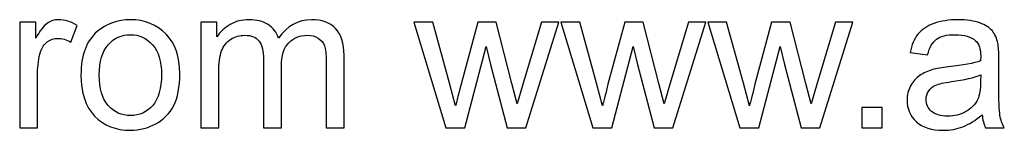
# Model space of a CAD drawing. Header units: millimetres. Extents: x -887 to 979, y -283 to 348.
# Tile 9 of 28: x -192 to 51, y -283 to -256. Entities that reach past the tile are written whole.
import ezdxf

# ---------------------------------------------------------------- set-up
doc = ezdxf.new("R2010")
doc.units = ezdxf.units.MM
doc.header["$MEASUREMENT"] = 0
doc.layers.add('layer 1', color=7, linetype='Continuous')

msp = doc.modelspace()

# ---------------------------------------------------------------- linework, layer by layer
at = {"layer": 'layer 1', "color": 250}
for points, knots in [([(-191.9791, -282.5294), (-191.9791, -282.5294), (-191.9791, -256.4396), (-191.9791, -256.4396), (-191.9791, -256.4396), (-191.9791, -256.4396), (-188.0078, -256.4396), (-188.0078, -256.4396), (-188.0078, -256.4396), (-188.0078, -256.4396), (-188.0078, -260.436), (-188.0078, -260.436), (-188.0078, -260.436), (-186.9941, -258.5845), (-186.0557, -257.3612), (-185.1927, -256.7748), (-185.1927, -256.7748), (-184.3298, -256.1799), (-183.383, -255.8867), (-182.3525, -255.8867), (-182.3525, -255.8867), (-180.8612, -255.8867), (-179.3447, -256.3559), (-177.8032, -257.2858), (-177.8032, -257.2858), (-177.8032, -257.2858), (-179.3783, -261.366), (-179.3783, -261.366), (-179.3783, -261.366), (-180.4507, -260.7628), (-181.5231, -260.4612), (-182.5955, -260.4612), (-182.5955, -260.4612), (-183.559, -260.4612), (-184.4219, -260.7544), (-185.1844, -261.3325), (-185.1844, -261.3325), (-185.9468, -261.9106), (-186.4914, -262.7149), (-186.8181, -263.7454), (-186.8181, -263.7454), (-187.3124, -265.3122), (-187.5554, -267.0297), (-187.5554, -268.898), (-187.5554, -268.898), (-187.5554, -268.898), (-187.5554, -282.5294), (-187.5554, -282.5294), (-187.5554, -282.5294), (-187.5554, -282.5294), (-191.9791, -282.5294), (-191.9791, -282.5294)], [0, 0, 0, 0, 0.07142857, 0.07142857, 0.07142857, 0.07142857, 0.14285714, 0.14285714, 0.14285714, 0.14285714, 0.21428571, 0.21428571, 0.21428571, 0.21428571, 0.28571429, 0.28571429, 0.28571429, 0.28571429, 0.35714286, 0.35714286, 0.35714286, 0.35714286, 0.42857143, 0.42857143, 0.42857143, 0.42857143, 0.5, 0.5, 0.5, 0.5, 0.57142857, 0.57142857, 0.57142857, 0.57142857, 0.64285714, 0.64285714, 0.64285714, 0.64285714, 0.71428571, 0.71428571, 0.71428571, 0.71428571, 0.78571429, 0.78571429, 0.78571429, 0.78571429, 0.85714286, 0.85714286, 0.85714286, 0.85714286, 1, 1, 1, 1]), ([(-176.848, -269.4845), (-176.848, -264.667), (-175.5075, -261.0979), (-172.8181, -258.7772), (-172.8181, -258.7772), (-170.5811, -256.8502), (-167.8414, -255.8867), (-164.6158, -255.8867), (-164.6158, -255.8867), (-161.0383, -255.8867), (-158.1059, -257.0596), (-155.8271, -259.4055), (-155.8271, -259.4055), (-153.5566, -261.743), (-152.4171, -264.9854), (-152.4171, -269.1159), (-152.4171, -269.1159), (-152.4171, -272.4672), (-152.9198, -275.0979), (-153.9252, -277.0165), (-153.9252, -277.0165), (-154.9306, -278.9351), (-156.3968, -280.4265), (-158.3238, -281.4905), (-158.3238, -281.4905), (-160.2424, -282.5545), (-162.3453, -283.0824), (-164.6158, -283.0824), (-164.6158, -283.0824), (-168.2687, -283.0824), (-171.2179, -281.9178), (-173.4716, -279.5803), (-173.4716, -279.5803), (-175.7253, -277.2427), (-176.848, -273.8747), (-176.848, -269.4845)], [0, 0, 0, 0, 0.1, 0.1, 0.1, 0.1, 0.2, 0.2, 0.2, 0.2, 0.3, 0.3, 0.3, 0.3, 0.4, 0.4, 0.4, 0.4, 0.5, 0.5, 0.5, 0.5, 0.6, 0.6, 0.6, 0.6, 0.7, 0.7, 0.7, 0.7, 0.8, 0.8, 0.8, 0.8, 1, 1, 1, 1]), ([(-147.231, -282.5294), (-147.231, -282.5294), (-147.231, -256.4396), (-147.231, -256.4396), (-147.231, -256.4396), (-147.231, -256.4396), (-143.2598, -256.4396), (-143.2598, -256.4396), (-143.2598, -256.4396), (-143.2598, -256.4396), (-143.2598, -260.126), (-143.2598, -260.126), (-143.2598, -260.126), (-142.4471, -258.8526), (-141.3579, -257.822), (-140.0006, -257.0512), (-140.0006, -257.0512), (-138.6434, -256.2721), (-137.1018, -255.8867), (-135.3675, -255.8867), (-135.3675, -255.8867), (-133.4405, -255.8867), (-131.857, -256.2888), (-130.6254, -257.0848), (-130.6254, -257.0848), (-129.3938, -257.8891), (-128.5225, -259.0034), (-128.0198, -260.4444), (-128.0198, -260.4444), (-125.942, -257.4031), (-123.2526, -255.8867), (-119.9348, -255.8867), (-119.9348, -255.8867), (-117.3376, -255.8867), (-115.3352, -256.5988), (-113.9444, -258.0315), (-113.9444, -258.0315), (-112.5452, -259.4642), (-111.8414, -261.6676), (-111.8414, -264.6419), (-111.8414, -264.6419), (-111.8414, -264.6419), (-111.8414, -282.5294), (-111.8414, -282.5294), (-111.8414, -282.5294), (-111.8414, -282.5294), (-116.2651, -282.5294), (-116.2651, -282.5294), (-116.2651, -282.5294), (-116.2651, -282.5294), (-116.2651, -266.1081), (-116.2651, -266.1081), (-116.2651, -266.1081), (-116.2651, -264.3487), (-116.4159, -263.0752), (-116.7008, -262.296), (-116.7008, -262.296), (-116.9857, -261.5168), (-117.5051, -260.8968), (-118.2675, -260.4193), (-118.2675, -260.4193), (-119.0216, -259.9417), (-119.9097, -259.7071), (-120.9234, -259.7071), (-120.9234, -259.7071), (-122.7666, -259.7071), (-124.2915, -260.3187), (-125.5063, -261.5336), (-125.5063, -261.5336), (-126.7212, -262.7568), (-127.3244, -264.7089), (-127.3244, -267.39), (-127.3244, -267.39), (-127.3244, -267.39), (-127.3244, -282.5294), (-127.3244, -282.5294), (-127.3244, -282.5294), (-127.3244, -282.5294), (-131.7481, -282.5294), (-131.7481, -282.5294), (-131.7481, -282.5294), (-131.7481, -282.5294), (-131.7481, -265.597), (-131.7481, -265.597), (-131.7481, -265.597), (-131.7481, -263.6365), (-132.1083, -262.162), (-132.8289, -261.1817), (-132.8289, -261.1817), (-133.5494, -260.2015), (-134.7307, -259.7071), (-136.3645, -259.7071), (-136.3645, -259.7071), (-137.6045, -259.7071), (-138.7523, -260.0339), (-139.8079, -260.6874), (-139.8079, -260.6874), (-140.8636, -261.3409), (-141.626, -262.296), (-142.1036, -263.5611), (-142.1036, -263.5611), (-142.5727, -264.8179), (-142.8073, -266.6359), (-142.8073, -269.007), (-142.8073, -269.007), (-142.8073, -269.007), (-142.8073, -282.5294), (-142.8073, -282.5294), (-142.8073, -282.5294), (-142.8073, -282.5294), (-147.231, -282.5294), (-147.231, -282.5294)], [0, 0, 0, 0, 0.03448276, 0.03448276, 0.03448276, 0.03448276, 0.06896552, 0.06896552, 0.06896552, 0.06896552, 0.10344828, 0.10344828, 0.10344828, 0.10344828, 0.13793103, 0.13793103, 0.13793103, 0.13793103, 0.17241379, 0.17241379, 0.17241379, 0.17241379, 0.20689655, 0.20689655, 0.20689655, 0.20689655, 0.24137931, 0.24137931, 0.24137931, 0.24137931, 0.27586207, 0.27586207, 0.27586207, 0.27586207, 0.31034483, 0.31034483, 0.31034483, 0.31034483, 0.34482759, 0.34482759, 0.34482759, 0.34482759, 0.37931034, 0.37931034, 0.37931034, 0.37931034, 0.4137931, 0.4137931, 0.4137931, 0.4137931, 0.44827586, 0.44827586, 0.44827586, 0.44827586, 0.48275862, 0.48275862, 0.48275862, 0.48275862, 0.51724138, 0.51724138, 0.51724138, 0.51724138, 0.55172414, 0.55172414, 0.55172414, 0.55172414, 0.5862069, 0.5862069, 0.5862069, 0.5862069, 0.62068966, 0.62068966, 0.62068966, 0.62068966, 0.65517241, 0.65517241, 0.65517241, 0.65517241, 0.68965517, 0.68965517, 0.68965517, 0.68965517, 0.72413793, 0.72413793, 0.72413793, 0.72413793, 0.75862069, 0.75862069, 0.75862069, 0.75862069, 0.79310345, 0.79310345, 0.79310345, 0.79310345, 0.82758621, 0.82758621, 0.82758621, 0.82758621, 0.86206897, 0.86206897, 0.86206897, 0.86206897, 0.89655172, 0.89655172, 0.89655172, 0.89655172, 0.93103448, 0.93103448, 0.93103448, 0.93103448, 1, 1, 1, 1]), ([(-86.6984, -282.5294), (-86.6984, -282.5294), (-94.5823, -256.4396), (-94.5823, -256.4396), (-94.5823, -256.4396), (-94.5823, -256.4396), (-89.9576, -256.4396), (-89.9576, -256.4396), (-89.9576, -256.4396), (-89.9576, -256.4396), (-85.7936, -271.4953), (-85.7936, -271.4953), (-85.7936, -271.4953), (-85.7936, -271.4953), (-84.319, -277.1003), (-84.319, -277.1003), (-84.319, -277.1003), (-84.2604, -276.8238), (-83.8079, -275.0309), (-82.9701, -271.7215), (-82.9701, -271.7215), (-82.9701, -271.7215), (-78.8397, -256.4396), (-78.8397, -256.4396), (-78.8397, -256.4396), (-78.8397, -256.4396), (-74.307, -256.4396), (-74.307, -256.4396), (-74.307, -256.4396), (-74.307, -256.4396), (-70.3777, -271.5874), (-70.3777, -271.5874), (-70.3777, -271.5874), (-70.3777, -271.5874), (-69.0958, -276.5557), (-69.0958, -276.5557), (-69.0958, -276.5557), (-69.0958, -276.5557), (-67.5961, -271.5204), (-67.5961, -271.5204), (-67.5961, -271.5204), (-67.5961, -271.5204), (-63.0886, -256.4396), (-63.0886, -256.4396), (-63.0886, -256.4396), (-63.0886, -256.4396), (-58.7906, -256.4396), (-58.7906, -256.4396), (-58.7906, -256.4396), (-58.7906, -256.4396), (-66.9761, -282.5294), (-66.9761, -282.5294), (-66.9761, -282.5294), (-66.9761, -282.5294), (-71.5506, -282.5294), (-71.5506, -282.5294), (-71.5506, -282.5294), (-71.5506, -282.5294), (-75.6894, -266.9208), (-75.6894, -266.9208), (-75.6894, -266.9208), (-75.6894, -266.9208), (-76.7367, -262.4552), (-76.7367, -262.4552), (-76.7367, -262.4552), (-76.7367, -262.4552), (-82.015, -282.5294), (-82.015, -282.5294), (-82.015, -282.5294), (-82.015, -282.5294), (-86.6984, -282.5294), (-86.6984, -282.5294)], [0, 0, 0, 0, 0.05263158, 0.05263158, 0.05263158, 0.05263158, 0.10526316, 0.10526316, 0.10526316, 0.10526316, 0.15789474, 0.15789474, 0.15789474, 0.15789474, 0.21052632, 0.21052632, 0.21052632, 0.21052632, 0.26315789, 0.26315789, 0.26315789, 0.26315789, 0.31578947, 0.31578947, 0.31578947, 0.31578947, 0.36842105, 0.36842105, 0.36842105, 0.36842105, 0.42105263, 0.42105263, 0.42105263, 0.42105263, 0.47368421, 0.47368421, 0.47368421, 0.47368421, 0.52631579, 0.52631579, 0.52631579, 0.52631579, 0.57894737, 0.57894737, 0.57894737, 0.57894737, 0.63157895, 0.63157895, 0.63157895, 0.63157895, 0.68421053, 0.68421053, 0.68421053, 0.68421053, 0.73684211, 0.73684211, 0.73684211, 0.73684211, 0.78947368, 0.78947368, 0.78947368, 0.78947368, 0.84210526, 0.84210526, 0.84210526, 0.84210526, 0.89473684, 0.89473684, 0.89473684, 0.89473684, 1, 1, 1, 1]), ([(-50.3956, -282.5294), (-50.3956, -282.5294), (-58.2795, -256.4396), (-58.2795, -256.4396), (-58.2795, -256.4396), (-58.2795, -256.4396), (-53.6548, -256.4396), (-53.6548, -256.4396), (-53.6548, -256.4396), (-53.6548, -256.4396), (-49.4908, -271.4953), (-49.4908, -271.4953), (-49.4908, -271.4953), (-49.4908, -271.4953), (-48.0162, -277.1003), (-48.0162, -277.1003), (-48.0162, -277.1003), (-47.9576, -276.8238), (-47.5051, -275.0309), (-46.6673, -271.7215), (-46.6673, -271.7215), (-46.6673, -271.7215), (-42.5369, -256.4396), (-42.5369, -256.4396), (-42.5369, -256.4396), (-42.5369, -256.4396), (-38.0042, -256.4396), (-38.0042, -256.4396), (-38.0042, -256.4396), (-38.0042, -256.4396), (-34.0749, -271.5874), (-34.0749, -271.5874), (-34.0749, -271.5874), (-34.0749, -271.5874), (-32.793, -276.5557), (-32.793, -276.5557), (-32.793, -276.5557), (-32.793, -276.5557), (-31.2933, -271.5204), (-31.2933, -271.5204), (-31.2933, -271.5204), (-31.2933, -271.5204), (-26.7858, -256.4396), (-26.7858, -256.4396), (-26.7858, -256.4396), (-26.7858, -256.4396), (-22.4878, -256.4396), (-22.4878, -256.4396), (-22.4878, -256.4396), (-22.4878, -256.4396), (-30.6733, -282.5294), (-30.6733, -282.5294), (-30.6733, -282.5294), (-30.6733, -282.5294), (-35.2478, -282.5294), (-35.2478, -282.5294), (-35.2478, -282.5294), (-35.2478, -282.5294), (-39.3866, -266.9208), (-39.3866, -266.9208), (-39.3866, -266.9208), (-39.3866, -266.9208), (-40.4339, -262.4552), (-40.4339, -262.4552), (-40.4339, -262.4552), (-40.4339, -262.4552), (-45.7122, -282.5294), (-45.7122, -282.5294), (-45.7122, -282.5294), (-45.7122, -282.5294), (-50.3956, -282.5294), (-50.3956, -282.5294)], [0, 0, 0, 0, 0.05263158, 0.05263158, 0.05263158, 0.05263158, 0.10526316, 0.10526316, 0.10526316, 0.10526316, 0.15789474, 0.15789474, 0.15789474, 0.15789474, 0.21052632, 0.21052632, 0.21052632, 0.21052632, 0.26315789, 0.26315789, 0.26315789, 0.26315789, 0.31578947, 0.31578947, 0.31578947, 0.31578947, 0.36842105, 0.36842105, 0.36842105, 0.36842105, 0.42105263, 0.42105263, 0.42105263, 0.42105263, 0.47368421, 0.47368421, 0.47368421, 0.47368421, 0.52631579, 0.52631579, 0.52631579, 0.52631579, 0.57894737, 0.57894737, 0.57894737, 0.57894737, 0.63157895, 0.63157895, 0.63157895, 0.63157895, 0.68421053, 0.68421053, 0.68421053, 0.68421053, 0.73684211, 0.73684211, 0.73684211, 0.73684211, 0.78947368, 0.78947368, 0.78947368, 0.78947368, 0.84210526, 0.84210526, 0.84210526, 0.84210526, 0.89473684, 0.89473684, 0.89473684, 0.89473684, 1, 1, 1, 1]), ([(-14.0928, -282.5294), (-14.0928, -282.5294), (-21.9767, -256.4396), (-21.9767, -256.4396), (-21.9767, -256.4396), (-21.9767, -256.4396), (-17.352, -256.4396), (-17.352, -256.4396), (-17.352, -256.4396), (-17.352, -256.4396), (-13.188, -271.4953), (-13.188, -271.4953), (-13.188, -271.4953), (-13.188, -271.4953), (-11.7134, -277.1003), (-11.7134, -277.1003), (-11.7134, -277.1003), (-11.6548, -276.8238), (-11.2023, -275.0309), (-10.3645, -271.7215), (-10.3645, -271.7215), (-10.3645, -271.7215), (-6.2341, -256.4396), (-6.2341, -256.4396), (-6.2341, -256.4396), (-6.2341, -256.4396), (-1.7014, -256.4396), (-1.7014, -256.4396), (-1.7014, -256.4396), (-1.7014, -256.4396), (2.2279, -271.5874), (2.2279, -271.5874), (2.2279, -271.5874), (2.2279, -271.5874), (3.5098, -276.5557), (3.5098, -276.5557), (3.5098, -276.5557), (3.5098, -276.5557), (5.0095, -271.5204), (5.0095, -271.5204), (5.0095, -271.5204), (5.0095, -271.5204), (9.517, -256.4396), (9.517, -256.4396), (9.517, -256.4396), (9.517, -256.4396), (13.815, -256.4396), (13.815, -256.4396), (13.815, -256.4396), (13.815, -256.4396), (5.6295, -282.5294), (5.6295, -282.5294), (5.6295, -282.5294), (5.6295, -282.5294), (1.055, -282.5294), (1.055, -282.5294), (1.055, -282.5294), (1.055, -282.5294), (-3.0838, -266.9208), (-3.0838, -266.9208), (-3.0838, -266.9208), (-3.0838, -266.9208), (-4.1311, -262.4552), (-4.1311, -262.4552), (-4.1311, -262.4552), (-4.1311, -262.4552), (-9.4094, -282.5294), (-9.4094, -282.5294), (-9.4094, -282.5294), (-9.4094, -282.5294), (-14.0928, -282.5294), (-14.0928, -282.5294)], [0, 0, 0, 0, 0.05263158, 0.05263158, 0.05263158, 0.05263158, 0.10526316, 0.10526316, 0.10526316, 0.10526316, 0.15789474, 0.15789474, 0.15789474, 0.15789474, 0.21052632, 0.21052632, 0.21052632, 0.21052632, 0.26315789, 0.26315789, 0.26315789, 0.26315789, 0.31578947, 0.31578947, 0.31578947, 0.31578947, 0.36842105, 0.36842105, 0.36842105, 0.36842105, 0.42105263, 0.42105263, 0.42105263, 0.42105263, 0.47368421, 0.47368421, 0.47368421, 0.47368421, 0.52631579, 0.52631579, 0.52631579, 0.52631579, 0.57894737, 0.57894737, 0.57894737, 0.57894737, 0.63157895, 0.63157895, 0.63157895, 0.63157895, 0.68421053, 0.68421053, 0.68421053, 0.68421053, 0.73684211, 0.73684211, 0.73684211, 0.73684211, 0.78947368, 0.78947368, 0.78947368, 0.78947368, 0.84210526, 0.84210526, 0.84210526, 0.84210526, 0.89473684, 0.89473684, 0.89473684, 0.89473684, 1, 1, 1, 1]), ([(45.7528, -279.2619), (44.1106, -280.6611), (42.5272, -281.6413), (41.0107, -282.2194), (41.0107, -282.2194), (39.4942, -282.7975), (37.8689, -283.0824), (36.1262, -283.0824), (36.1262, -283.0824), (33.2608, -283.0824), (31.0574, -282.387), (29.5158, -280.9878), (29.5158, -280.9878), (27.9742, -279.597), (27.2034, -277.8125), (27.2034, -275.6425), (27.2034, -275.6425), (27.2034, -274.369), (27.4966, -273.2044), (28.0747, -272.1488), (28.0747, -272.1488), (28.6612, -271.0931), (29.4236, -270.2553), (30.362, -269.6186), (30.362, -269.6186), (31.3087, -268.9818), (32.3644, -268.4959), (33.5457, -268.1691), (33.5457, -268.1691), (34.417, -267.9429), (35.7324, -267.7251), (37.4835, -267.5073), (37.4835, -267.5073), (41.0526, -267.0883), (43.6917, -266.5773), (45.3757, -265.9908), (45.3757, -265.9908), (45.3925, -265.3876), (45.4009, -265.0022), (45.4009, -264.843), (45.4009, -264.843), (45.4009, -263.05), (44.982, -261.7849), (44.1441, -261.0477), (44.1441, -261.0477), (43.0131, -260.0506), (41.3291, -259.5563), (39.1005, -259.5563), (39.1005, -259.5563), (37.0143, -259.5563), (35.4727, -259.925), (34.4841, -260.6539), (34.4841, -260.6539), (33.4871, -261.3828), (32.7582, -262.673), (32.2806, -264.533), (32.2806, -264.533), (32.2806, -264.533), (27.9574, -263.9298), (27.9574, -263.9298), (27.9574, -263.9298), (28.3512, -262.0782), (28.9963, -260.5785), (29.9012, -259.439), (29.9012, -259.439), (30.806, -258.2996), (32.113, -257.4283), (33.8222, -256.8083), (33.8222, -256.8083), (35.523, -256.1967), (37.5086, -255.8867), (39.754, -255.8867), (39.754, -255.8867), (41.9826, -255.8867), (43.8006, -256.1464), (45.1998, -256.6742), (45.1998, -256.6742), (46.5906, -257.2021), (47.6211, -257.8556), (48.2746, -258.6515), (48.2746, -258.6515), (48.9281, -259.4474), (49.3889, -260.4528), (49.657, -261.6676), (49.657, -261.6676), (49.7994, -262.4217), (49.8748, -263.779), (49.8748, -265.7311), (49.8748, -265.7311), (49.8748, -265.7311), (49.8748, -271.5958), (49.8748, -271.5958), (49.8748, -271.5958), (49.8748, -275.6928), (49.967, -278.2816), (50.1513, -279.3792), (50.1513, -279.3792), (50.3273, -280.4767), (50.6959, -281.524), (51.2321, -282.5294), (51.2321, -282.5294), (51.2321, -282.5294), (46.6073, -282.5294), (46.6073, -282.5294), (46.6073, -282.5294), (46.1633, -281.5994), (45.8784, -280.5102), (45.7528, -279.2619)], [0, 0, 0, 0, 0.03571429, 0.03571429, 0.03571429, 0.03571429, 0.07142857, 0.07142857, 0.07142857, 0.07142857, 0.10714286, 0.10714286, 0.10714286, 0.10714286, 0.14285714, 0.14285714, 0.14285714, 0.14285714, 0.17857143, 0.17857143, 0.17857143, 0.17857143, 0.21428571, 0.21428571, 0.21428571, 0.21428571, 0.25, 0.25, 0.25, 0.25, 0.28571429, 0.28571429, 0.28571429, 0.28571429, 0.32142857, 0.32142857, 0.32142857, 0.32142857, 0.35714286, 0.35714286, 0.35714286, 0.35714286, 0.39285714, 0.39285714, 0.39285714, 0.39285714, 0.42857143, 0.42857143, 0.42857143, 0.42857143, 0.46428571, 0.46428571, 0.46428571, 0.46428571, 0.5, 0.5, 0.5, 0.5, 0.53571429, 0.53571429, 0.53571429, 0.53571429, 0.57142857, 0.57142857, 0.57142857, 0.57142857, 0.60714286, 0.60714286, 0.60714286, 0.60714286, 0.64285714, 0.64285714, 0.64285714, 0.64285714, 0.67857143, 0.67857143, 0.67857143, 0.67857143, 0.71428571, 0.71428571, 0.71428571, 0.71428571, 0.75, 0.75, 0.75, 0.75, 0.78571429, 0.78571429, 0.78571429, 0.78571429, 0.82142857, 0.82142857, 0.82142857, 0.82142857, 0.85714286, 0.85714286, 0.85714286, 0.85714286, 0.89285714, 0.89285714, 0.89285714, 0.89285714, 0.92857143, 0.92857143, 0.92857143, 0.92857143, 1, 1, 1, 1]), ([(-172.3238, -269.4929), (-172.3238, -272.8274), (-171.5949, -275.3241), (-170.1371, -276.9746), (-170.1371, -276.9746), (-168.6709, -278.6335), (-166.836, -279.463), (-164.6158, -279.463), (-164.6158, -279.463), (-162.4207, -279.463), (-160.5943, -278.6335), (-159.1281, -276.9663), (-159.1281, -276.9663), (-157.6703, -275.299), (-156.9414, -272.7604), (-156.9414, -269.3505), (-156.9414, -269.3505), (-156.9414, -266.1332), (-157.6787, -263.6952), (-159.1448, -262.0447), (-159.1448, -262.0447), (-160.611, -260.3858), (-162.4375, -259.5563), (-164.6158, -259.5563), (-164.6158, -259.5563), (-166.836, -259.5563), (-168.6709, -260.3774), (-170.1371, -262.0279), (-170.1371, -262.0279), (-171.5949, -263.6784), (-172.3238, -266.1667), (-172.3238, -269.4929)], [0, 0, 0, 0, 0.11111111, 0.11111111, 0.11111111, 0.11111111, 0.22222222, 0.22222222, 0.22222222, 0.22222222, 0.33333333, 0.33333333, 0.33333333, 0.33333333, 0.44444444, 0.44444444, 0.44444444, 0.44444444, 0.55555556, 0.55555556, 0.55555556, 0.55555556, 0.66666667, 0.66666667, 0.66666667, 0.66666667, 0.77777778, 0.77777778, 0.77777778, 0.77777778, 1, 1, 1, 1]), ([(45.4009, -269.4594), (43.7923, -270.1129), (41.3793, -270.6658), (38.1621, -271.1183), (38.1621, -271.1183), (36.3357, -271.378), (35.0454, -271.6712), (34.2914, -271.998), (34.2914, -271.998), (33.5373, -272.3247), (32.9592, -272.8023), (32.5487, -273.4223), (32.5487, -273.4223), (32.1382, -274.0506), (31.9287, -274.746), (31.9287, -275.5168), (31.9287, -275.5168), (31.9287, -276.6814), (32.3728, -277.6617), (33.2692, -278.4408), (33.2692, -278.4408), (34.1657, -279.22), (35.4727, -279.6138), (37.1902, -279.6138), (37.1902, -279.6138), (38.891, -279.6138), (40.4075, -279.2451), (41.7396, -278.4995), (41.7396, -278.4995), (43.0634, -277.7622), (44.0436, -276.7484), (44.6636, -275.4666), (44.6636, -275.4666), (45.1412, -274.4696), (45.3757, -273.0034), (45.3757, -271.068), (45.3757, -271.068), (45.3757, -271.068), (45.4009, -269.4594), (45.4009, -269.4594)], [0, 0, 0, 0, 0.09090909, 0.09090909, 0.09090909, 0.09090909, 0.18181818, 0.18181818, 0.18181818, 0.18181818, 0.27272727, 0.27272727, 0.27272727, 0.27272727, 0.36363636, 0.36363636, 0.36363636, 0.36363636, 0.45454545, 0.45454545, 0.45454545, 0.45454545, 0.54545455, 0.54545455, 0.54545455, 0.54545455, 0.63636364, 0.63636364, 0.63636364, 0.63636364, 0.72727273, 0.72727273, 0.72727273, 0.72727273, 0.81818182, 0.81818182, 0.81818182, 0.81818182, 1, 1, 1, 1]), ([(16.0017, -282.5294), (16.0017, -282.5294), (16.0017, -277.5025), (16.0017, -277.5025), (16.0017, -277.5025), (16.0017, -277.5025), (21.0286, -277.5025), (21.0286, -277.5025), (21.0286, -277.5025), (21.0286, -277.5025), (21.0286, -282.5294), (21.0286, -282.5294), (21.0286, -282.5294), (21.0286, -282.5294), (16.0017, -282.5294), (16.0017, -282.5294)], [0, 0, 0, 0, 0.2, 0.2, 0.2, 0.2, 0.4, 0.4, 0.4, 0.4, 0.6, 0.6, 0.6, 0.6, 1, 1, 1, 1])]:
    msp.add_open_spline(points, degree=3, knots=knots, dxfattribs=at)

doc.saveas('drawing.dxf')
